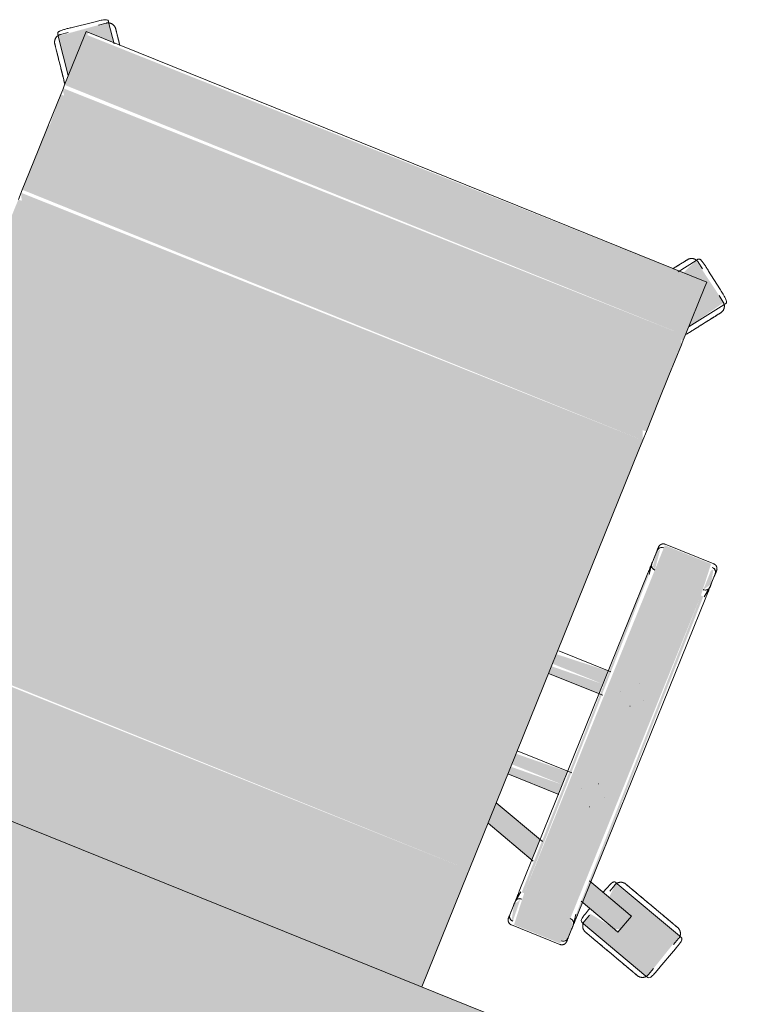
# Model space of a CAD drawing. Header units: millimetres. Extents: x -526411 to -400573, y 47353 to 130199.
# Tile 141 of 256: x -486530 to -486088, y 81694 to 82293. Entities that reach past the tile are written whole.
import ezdxf

# ---------------------------------------------------------------- set-up
doc = ezdxf.new("R2010")
doc.units = ezdxf.units.MM
doc.layers.add('I-FURN', color=30, linetype='Continuous', lineweight=18)

# ---------------------------------------------------------------- blocks, each defined once
blk = doc.blocks.new('80_KA_CE4_coupe werkplek 4P - 4 wp-230599-3e Verdieping - Percelen telling LI')
at = {"layer": 'I-FURN'}
blk.add_hatch(color=122, dxfattribs=at).paths.add_polyline_path([(3402.58, 902.36), (3402.58, 1702.36), (1752.58, 1702.36), (1752.58, 902.36), (2958.34, 902.36)], flags=0)
blk.add_line((3402.58, 1702.36), (1752.58, 1702.36), dxfattribs=at)
blk = doc.blocks.new('82_3B_bureaustoel - directie vierkant - 82_3B_bureaustoel - directie vierkant-V15-3e Verdieping - Percelen telling LI')
at = {"layer": 'I-FURN'}
for points in [[(-203.2, 252.67), (-201.75, 281.78), (-185.11, 281.78), (-192.68, 292.2), (-217.92, 272.94), (-203.4, 252.95)], [(203.2, 252.67), (217.4, 274.25), (192.24, 291.6), (187.87, 281.78), (203.2, 279.49), (203.2, 253.09)], [(203.2, 278.66), (201.94, 281.78), (-203.2, 280.08), (-203.2, 278.66), (107.57, 278.66)], [(203.2, 246.88), (203.2, 278.66), (-203.2, 278.66), (-203.2, 246.88), (120.41, 246.88)], [(203.2, 243.71), (203.2, 246.88), (-203.2, 244.69), (-201.92, 243.71), (202.03, 243.71)], [(203.2, 240.7), (201.99, 243.71), (-203.2, 243.71), (-201.03, 240.7), (195.76, 240.7)], [(203.2, 220.63), (203.2, 240.7), (-203.2, 240.7), (-202.43, 220.63), (169.83, 220.63)], [(203.2, 203.86), (203.2, 220.63), (-203.2, 220.63), (-203.2, 203.86), (161.71, 203.86)], [(203.2, 183.93), (203.2, 203.86), (-203.2, 203.86), (-203.2, 183.93), (186.69, 183.93)], [(203.2, 178.18), (200.88, 183.93), (-203.2, 183.93), (-203.2, 178.18), (203.08, 178.18)], [(203.2, 171.84), (203.2, 178.18), (-203.2, 176.21), (-201.02, 171.84), (199.26, 171.84)], [(203.2, -103.38), (203.2, 171.84), (-203.2, 171.84), (-203.2, -103.38), (162.53, -103.38)], [(271.26, 104), (269.77, 124.06), (239.51, 124.06), (239.51, 104)], [(239.51, -104), (237.27, 104), (236.34, 102.72), (237.93, -104), (238.69, -104)], [(271.26, -104), (271.26, 104), (239.51, 104), (239.51, -104)], [(274.44, -104), (272.85, 104), (271.26, 104), (273.51, -104), (274.33, -104)], [(236.34, 34.13), (236.34, 40.26), (203.2, 38.03), (203.2, 34.13), (218.52, 34.13)], [(236.34, 31.75), (236.34, 34.13), (203.2, 34.13), (203.2, 31.75), (219.48, 31.75)], [(236.34, 25.62), (236.34, 31.75), (203.2, 30.11), (203.2, 25.62), (221.96, 25.62)], [(236.34, -31.75), (236.34, -25.62), (203.2, -27.26), (203.2, -31.75), (232.99, -31.75)], [(236.34, -34.13), (236.34, -31.75), (203.2, -31.75), (203.2, -34.13), (233.95, -34.13)], [(236.34, -40.26), (236.34, -34.13), (203.2, -35.77), (203.2, -40.26), (229.93, -40.26)], [(203.2, -106.04), (203.2, -103.38), (-203.2, -104.71), (-203.2, -106.04), (155.95, -106.04)], [(203.2, -180), (203.2, -106.04), (-203.2, -106.04), (-203.2, -180), (-27.12, -180)], [(271.26, -124.06), (271.26, -104), (239.51, -104), (241, -124.06), (253.02, -124.06)]]:
    blk.add_hatch(color=122, dxfattribs=at).paths.add_polyline_path(points, flags=0)
h = blk.add_hatch(color=122, dxfattribs=at)
h.paths.add_polyline_path([(271.26, 107.82), (274.44, 112.52), (272.36, 121.35), (271.26, 120.38), (271.26, 108.21)], flags=0)
h.paths.add_polyline_path([(239.51, 107.78), (237.84, 120.82), (236.34, 118.21), (237.57, 109.56)], flags=0)
h = blk.add_hatch(color=122, dxfattribs=at)
h.paths.add_polyline_path([(298.44, -103.65), (302.18, -91.51), (274.44, -82.49), (274.44, -95.85), (285.63, -99.48)], flags=0)
h.paths.add_polyline_path([(236.34, -83.47), (236.34, -70.11), (203.2, -59.35), (203.2, -72.7), (230.44, -81.55)], flags=0)
h = blk.add_hatch(color=122, dxfattribs=at)
h.paths.add_polyline_path([(327.63, -123.15), (336.73, -92.72), (288.83, -77.81), (288.28, -86.99), (301.93, -92.89), (296.79, -103.11), (281.45, -100.53), (279.92, -107.64), (326.92, -122.92)], flags=0)
h.paths.add_polyline_path([(301.17, -104.53), (299.28, -103.31), (301.92, -102.24)], flags=0)
h = blk.add_hatch(color=122, dxfattribs=at)
h.paths.add_polyline_path([(271.26, -122.36), (274.44, -119.44), (273.72, -110.07), (271.26, -108.21), (271.26, -120.38)], flags=0)
h.paths.add_polyline_path([(239.51, -122.36), (238.76, -108.48), (236.34, -112.52), (238.42, -121.35)], flags=0)
for p, q in [((-201.75, 288.49), (-212.02, 281.02)), ((-201.75, 288.49), (-212.02, 281.02)), ((-193.88, 291.16), (-197.73, 288.36)), ((-193.05, 292.72), (-192.24, 291.6)), ((-192.24, 291.6), (-184.68, 281.2)), ((184.67, 281.18), (192.24, 291.6)), ((192.24, 291.6), (193.05, 292.72)), ((197.73, 288.36), (193.88, 291.16)), ((212.02, 281.02), (201.75, 288.49)), ((212.02, 281.02), (201.75, 288.49)), ((203.2, 281.84), (-203.2, 281.84)), ((-203.2, 278.66), (-203.2, 281.84)), ((203.2, 281.84), (203.2, 278.66)), ((-213.14, 277.16), (-217, 274.36)), ((-203.2, 246.88), (-203.2, 278.66)), ((203.2, 278.66), (203.2, 246.88)), ((217, 274.36), (213.14, 277.16)), ((-217.92, 272.94), (-218.74, 274.06)), ((-203.4, 252.95), (-217.92, 272.94)), ((217.92, 272.94), (203.4, 252.95)), ((218.74, 274.06), (217.92, 272.94)), ((-203.2, 243.71), (-203.2, 246.88)), ((203.2, 246.88), (203.2, 243.71)), ((-203.2, 240.7), (-203.2, 243.71)), ((-203.2, 220.63), (-203.2, 240.7)), ((203.2, 243.71), (203.2, 240.7)), ((203.2, 240.7), (203.2, 220.63)), ((-203.2, 203.86), (-203.2, 220.63)), ((203.2, 220.63), (203.2, 203.86)), ((-203.2, 183.93), (-203.2, 203.86)), ((203.2, 203.86), (203.2, 183.93)), ((-203.2, 178.18), (-203.2, 183.93)), ((203.2, 183.93), (203.2, 178.18)), ((-203.2, 171.84), (-203.2, 178.18)), ((203.2, 178.18), (203.2, 171.84)), ((203.2, 171.84), (203.2, -103.38)), ((271.26, 124.72), (239.51, 124.72)), ((236.34, 119.44), (236.34, 110.7)), ((274.44, 110.74), (274.44, 119.44)), ((236.34, 111.36), (236.34, 110.7)), ((237.34, 104), (236.37, 110.29)), ((274.41, 110.32), (273.43, 104)), ((274.44, 110.74), (274.44, 111.4)), ((236.34, 104), (236.34, -104)), ((274.44, -104), (274.44, 104)), ((237.93, 40.48), (203.8, 40.48)), ((256.52, 40.48), (256.56, 40.48)), ((247.85, 31.77), (247.85, 31.75)), ((262.93, 31.77), (262.93, 31.81)), ((203.2, 25.4), (238.69, 25.4)), ((256.56, 25.4), (256.51, 25.4)), ((239, -25.4), (203.2, -25.4)), ((256.52, -25.4), (256.56, -25.4)), ((247.85, -31.77), (247.85, -31.81)), ((262.93, -31.77), (262.93, -31.75)), ((203.2, -40.48), (236.51, -40.48)), ((256.56, -40.48), (256.51, -40.48)), ((203.2, -59.35), (238.05, -70.67)), ((237.33, -83.79), (203.2, -72.7)), ((288.41, -77.02), (289.73, -77.45)), ((289.73, -77.45), (336.73, -92.72)), ((273.51, -82.19), (302.36, -91.57)), ((288.67, -78.77), (287.2, -83.3)), ((298.44, -103.65), (273.51, -95.55)), ((301.17, -104.53), (305.1, -92.46)), ((302.36, -91.57), (303.02, -91.78)), ((303.02, -91.78), (305.1, -92.45)), ((335.35, -98.95), (336.82, -94.42)), ((336.73, -92.72), (338.05, -93.15)), ((281.31, -101.42), (279.84, -105.95)), ((203.2, -103.38), (203.2, -106.04)), ((203.2, -106.04), (203.2, -180)), ((236.37, -110.29), (237.34, -104)), ((273.43, -104), (274.41, -110.32)), ((279.92, -107.64), (278.6, -107.21)), ((326.92, -122.92), (279.92, -107.64)), ((299.1, -103.86), (298.44, -103.65)), ((301.17, -104.53), (299.1, -103.86)), ((332.79, -114.81), (336.71, -102.73)), ((332.79, -114.81), (336.71, -102.73)), ((236.34, -110.7), (236.34, -119.44)), ((236.34, -110.7), (236.34, -111.36)), ((274.44, -119.44), (274.44, -110.74)), ((274.44, -111.4), (274.44, -110.74)), ((327.99, -121.59), (329.46, -117.06)), ((239.51, -124.72), (271.26, -124.72)), ((328.24, -123.34), (326.92, -122.92))]:
    blk.add_line(p, q, dxfattribs=at)
at = {"layer": 'I-FURN', "flags": 128}
for points in [[(-193.88, 291.16), (-193.72, 291.27), (-193.56, 291.37), (-193.4, 291.47), (-193.23, 291.55), (-193.06, 291.64), (-192.88, 291.71), (-192.7, 291.78), (-192.52, 291.84), (-192.34, 291.9), (-192.16, 291.94), (-191.97, 291.98), (-191.78, 292.02), (-191.59, 292.04), (-191.4, 292.06), (-191.21, 292.07), (-191.02, 292.07), (-190.83, 292.06), (-190.64, 292.05), (-190.45, 292.03), (-190.27, 292), (-190.08, 291.96), (-189.89, 291.92), (-189.71, 291.87), (-189.53, 291.81), (-189.35, 291.74), (-189.17, 291.67), (-189, 291.59), (-188.83, 291.5), (-188.66, 291.41), (-188.5, 291.31), (-188.34, 291.2), (-188.19, 291.09), (-188.04, 290.97), (-187.9, 290.85), (-187.76, 290.72), (-187.62, 290.58), (-187.5, 290.44), (-187.37, 290.3), (-187.26, 290.15), (-187.23, 290.1)], [(-181.15, 281.74), (-181.56, 282.31), (-181.97, 282.87), (-182.36, 283.41), (-182.74, 283.93), (-183.11, 284.44), (-183.47, 284.93), (-183.81, 285.4), (-184.14, 285.86), (-184.46, 286.29), (-184.76, 286.71), (-185.04, 287.1), (-185.31, 287.47), (-185.56, 287.82), (-185.8, 288.14), (-186.02, 288.44), (-186.22, 288.72), (-186.41, 288.97), (-186.57, 289.2), (-186.72, 289.41), (-186.85, 289.58), (-186.96, 289.74), (-187.05, 289.86), (-187.12, 289.96), (-187.18, 290.04), (-187.21, 290.08), (-187.23, 290.1)], [(-187.23, 290.1), (-187.22, 290.09), (-187.19, 290.05), (-187.14, 289.98), (-187.07, 289.89), (-186.99, 289.77), (-186.88, 289.63), (-186.76, 289.46), (-186.61, 289.26), (-186.45, 289.04), (-186.27, 288.79), (-186.08, 288.52), (-185.86, 288.23), (-185.63, 287.91), (-185.38, 287.56), (-185.12, 287.2), (-184.84, 286.81), (-184.54, 286.41), (-184.23, 285.98), (-183.9, 285.53), (-183.56, 285.06), (-183.21, 284.58), (-182.84, 284.07), (-182.46, 283.55), (-182.07, 283.01), (-181.67, 282.46), (-181.26, 281.89)], [(181.15, 281.74), (181.56, 282.31), (181.97, 282.87), (182.36, 283.41), (182.74, 283.93), (183.11, 284.44), (183.47, 284.93), (183.81, 285.4), (184.14, 285.86), (184.46, 286.29), (184.76, 286.71), (185.04, 287.1), (185.31, 287.47), (185.56, 287.82), (185.8, 288.14), (186.02, 288.44), (186.22, 288.72), (186.41, 288.97), (186.57, 289.2), (186.72, 289.41), (186.85, 289.58), (186.96, 289.74), (187.05, 289.86), (187.12, 289.96), (187.18, 290.04), (187.21, 290.08), (187.23, 290.1)], [(187.23, 290.1), (187.22, 290.09), (187.19, 290.05), (187.14, 289.98), (187.07, 289.89), (186.99, 289.77), (186.88, 289.63), (186.76, 289.46), (186.61, 289.26), (186.45, 289.04), (186.27, 288.79), (186.08, 288.52), (185.86, 288.23), (185.63, 287.91), (185.38, 287.56), (185.12, 287.2), (184.84, 286.81), (184.54, 286.41), (184.23, 285.98), (183.9, 285.53), (183.56, 285.06), (183.21, 284.58), (182.84, 284.07), (182.46, 283.55), (182.07, 283.01), (181.67, 282.46), (181.26, 281.89)], [(187.23, 290.1), (187.34, 290.26), (187.46, 290.4), (187.59, 290.55), (187.72, 290.68), (187.86, 290.81), (188, 290.94), (188.15, 291.06), (188.3, 291.17), (188.46, 291.28), (188.62, 291.38), (188.79, 291.48), (188.95, 291.57), (189.13, 291.65), (189.3, 291.72), (189.48, 291.79), (189.66, 291.85), (189.84, 291.9), (190.03, 291.95), (190.21, 291.99), (190.4, 292.02), (190.59, 292.04), (190.78, 292.06), (190.97, 292.07), (191.16, 292.07), (191.35, 292.06), (191.54, 292.04), (191.73, 292.02), (191.92, 291.99), (192.11, 291.96), (192.29, 291.91), (192.48, 291.86), (192.66, 291.8), (192.83, 291.73), (193.01, 291.66), (193.18, 291.58), (193.35, 291.49), (193.52, 291.4), (193.68, 291.3), (193.84, 291.19), (193.88, 291.16)], [(-218.05, 267.71), (-218.16, 267.87), (-218.26, 268.03), (-218.36, 268.19), (-218.45, 268.36), (-218.53, 268.53), (-218.6, 268.71), (-218.67, 268.88), (-218.73, 269.06), (-218.79, 269.25), (-218.84, 269.43), (-218.87, 269.62), (-218.91, 269.81), (-218.93, 269.99), (-218.95, 270.18), (-218.96, 270.37), (-218.96, 270.56), (-218.95, 270.76), (-218.94, 270.95), (-218.92, 271.13), (-218.89, 271.32), (-218.85, 271.51), (-218.81, 271.7), (-218.76, 271.88), (-218.7, 272.06), (-218.63, 272.24), (-218.56, 272.41), (-218.48, 272.59), (-218.39, 272.76), (-218.3, 272.92), (-218.2, 273.09), (-218.1, 273.24), (-217.98, 273.4), (-217.86, 273.55), (-217.74, 273.69), (-217.61, 273.83), (-217.47, 273.96), (-217.33, 274.09), (-217.19, 274.21), (-217.04, 274.33), (-217, 274.36)], [(217, 274.36), (217.15, 274.25), (217.29, 274.13), (217.44, 274), (217.57, 273.87), (217.71, 273.73), (217.83, 273.59), (217.95, 273.44), (218.07, 273.29), (218.17, 273.13), (218.28, 272.97), (218.37, 272.8), (218.46, 272.63), (218.54, 272.46), (218.62, 272.29), (218.68, 272.11), (218.74, 271.93), (218.8, 271.74), (218.84, 271.56), (218.88, 271.37), (218.91, 271.19), (218.93, 271), (218.95, 270.81), (218.96, 270.62), (218.96, 270.43), (218.95, 270.24), (218.94, 270.05), (218.91, 269.86), (218.88, 269.67), (218.85, 269.48), (218.8, 269.3), (218.75, 269.11), (218.69, 268.93), (218.62, 268.75), (218.55, 268.58), (218.47, 268.41), (218.38, 268.24), (218.29, 268.07), (218.19, 267.91), (218.08, 267.75), (218.05, 267.71)], [(-205.97, 251.08), (-206.45, 251.75), (-206.93, 252.41), (-207.42, 253.07), (-207.89, 253.73), (-208.37, 254.39), (-208.84, 255.04), (-209.31, 255.68), (-209.77, 256.31), (-210.23, 256.94), (-210.67, 257.56), (-211.11, 258.17), (-211.55, 258.76), (-211.97, 259.34), (-212.39, 259.91), (-212.79, 260.47), (-213.18, 261.01), (-213.57, 261.54), (-213.93, 262.05), (-214.29, 262.54), (-214.64, 263.01), (-214.96, 263.46), (-215.28, 263.9), (-215.58, 264.31), (-215.87, 264.7), (-216.13, 265.07), (-216.39, 265.42), (-216.62, 265.75), (-216.84, 266.05), (-217.04, 266.33), (-217.23, 266.58), (-217.39, 266.81), (-217.54, 267.01), (-217.67, 267.19), (-217.78, 267.34), (-217.87, 267.47), (-217.95, 267.57), (-218, 267.64), (-218.03, 267.69), (-218.05, 267.71)], [(-218.05, 267.71), (-218.04, 267.7), (-218.01, 267.66), (-217.96, 267.59), (-217.9, 267.5), (-217.81, 267.38), (-217.7, 267.23), (-217.58, 267.06), (-217.44, 266.87), (-217.28, 266.64), (-217.1, 266.4), (-216.9, 266.13), (-216.68, 265.83), (-216.45, 265.51), (-216.2, 265.17), (-215.94, 264.81), (-215.66, 264.42), (-215.36, 264.01), (-215.05, 263.58), (-214.73, 263.13), (-214.39, 262.67), (-214.03, 262.18), (-213.67, 261.68), (-213.29, 261.16), (-212.9, 260.62), (-212.5, 260.07), (-212.08, 259.5), (-211.66, 258.92), (-211.23, 258.33), (-210.79, 257.72), (-210.35, 257.11), (-209.89, 256.48), (-209.43, 255.85), (-208.97, 255.21), (-208.5, 254.56), (-208.02, 253.91), (-207.55, 253.25), (-207.06, 252.59), (-206.58, 251.93), (-206.1, 251.26), (-205.97, 251.08)], [(205.97, 251.08), (206.45, 251.75), (206.93, 252.41), (207.42, 253.07), (207.89, 253.73), (208.37, 254.39), (208.84, 255.04), (209.31, 255.68), (209.77, 256.31), (210.23, 256.94), (210.67, 257.56), (211.11, 258.17), (211.55, 258.76), (211.97, 259.34), (212.39, 259.91), (212.79, 260.47), (213.18, 261.01), (213.57, 261.54), (213.93, 262.05), (214.29, 262.54), (214.64, 263.01), (214.96, 263.46), (215.28, 263.9), (215.58, 264.31), (215.87, 264.7), (216.13, 265.07), (216.39, 265.42), (216.62, 265.75), (216.84, 266.05), (217.04, 266.33), (217.23, 266.58), (217.39, 266.81), (217.54, 267.01), (217.67, 267.19), (217.78, 267.34), (217.87, 267.47), (217.95, 267.57), (218, 267.64), (218.03, 267.69), (218.05, 267.71)], [(218.05, 267.71), (218.04, 267.7), (218.01, 267.66), (217.96, 267.59), (217.9, 267.5), (217.81, 267.38), (217.7, 267.23), (217.58, 267.06), (217.44, 266.87), (217.28, 266.64), (217.1, 266.4), (216.9, 266.13), (216.68, 265.83), (216.45, 265.51), (216.2, 265.17), (215.94, 264.81), (215.66, 264.42), (215.36, 264.01), (215.05, 263.58), (214.73, 263.13), (214.39, 262.67), (214.03, 262.18), (213.67, 261.68), (213.29, 261.16), (212.9, 260.62), (212.5, 260.07), (212.08, 259.5), (211.66, 258.92), (211.23, 258.33), (210.79, 257.72), (210.35, 257.11), (209.89, 256.48), (209.43, 255.85), (208.97, 255.21), (208.5, 254.56), (208.02, 253.91), (207.55, 253.25), (207.06, 252.59), (206.58, 251.93), (206.1, 251.26), (205.97, 251.08)], [(-205.97, 251.08), (-205.49, 250.42), (-205, 249.75), (-204.52, 249.09), (-204.05, 248.43), (-203.57, 247.78)], [(-203.44, 247.6), (-203.92, 248.26), (-204.39, 248.91), (-204.87, 249.58), (-205.36, 250.24), (-205.84, 250.9), (-205.97, 251.08)], [(203.44, 247.6), (203.92, 248.26), (204.39, 248.91), (204.87, 249.58), (205.36, 250.24), (205.84, 250.9), (205.97, 251.08)], [(205.97, 251.08), (205.49, 250.42), (205, 249.75), (204.52, 249.09), (204.05, 248.43), (203.57, 247.78)], [(236.34, 121.54), (236.34, 121.67), (236.35, 121.8), (236.36, 121.92), (236.38, 122.05), (236.4, 122.17), (236.43, 122.3), (236.46, 122.42), (236.5, 122.54), (236.54, 122.66), (236.59, 122.78), (236.64, 122.9), (236.7, 123.01), (236.76, 123.12), (236.82, 123.23), (236.89, 123.34), (236.97, 123.44), (237.05, 123.54), (237.13, 123.64), (237.21, 123.73), (237.3, 123.82), (237.39, 123.91), (237.49, 123.99), (237.59, 124.07), (237.69, 124.14), (237.8, 124.22), (237.91, 124.28), (238.02, 124.34), (238.13, 124.4), (238.25, 124.45), (238.36, 124.5), (238.48, 124.55), (238.6, 124.59), (238.73, 124.62), (238.85, 124.65), (238.97, 124.67), (239.1, 124.69), (239.23, 124.71), (239.35, 124.71), (239.48, 124.72), (239.51, 124.72)], [(236.34, 120.11), (236.34, 120.37), (236.34, 120.61), (236.34, 120.83), (236.34, 121.01), (236.34, 121.17), (236.34, 121.3), (236.34, 121.4), (236.34, 121.48), (236.34, 121.52), (236.34, 121.54)], [(236.34, 121.54), (236.34, 121.53), (236.34, 121.49), (236.34, 121.42), (236.34, 121.32), (236.34, 121.19), (236.34, 121.04), (236.34, 120.86), (236.34, 120.65), (236.34, 120.42), (236.34, 120.16), (236.34, 119.87), (236.34, 119.56), (236.34, 119.23), (236.34, 118.86), (236.34, 118.48), (236.34, 118.07), (236.34, 117.64), (236.34, 117.19), (236.34, 116.72), (236.34, 116.22), (236.34, 115.71), (236.34, 115.18), (236.34, 114.63), (236.34, 114.06), (236.34, 113.48), (236.34, 112.88), (236.34, 112.27), (236.34, 111.64), (236.34, 111.01), (236.34, 110.36), (236.34, 109.7), (236.34, 109.03), (236.34, 108.36), (236.34, 107.67), (236.34, 106.98), (236.34, 106.29), (236.34, 105.59), (236.34, 104.89), (236.34, 104.19), (236.34, 104)], [(271.26, 124.72), (271.39, 124.72), (271.52, 124.71), (271.64, 124.7), (271.77, 124.68), (271.89, 124.66), (272.02, 124.63), (272.14, 124.6), (272.26, 124.56), (272.38, 124.52), (272.5, 124.47), (272.62, 124.42), (272.73, 124.36), (272.84, 124.3), (272.95, 124.23), (273.06, 124.16), (273.16, 124.09), (273.26, 124.01), (273.36, 123.93), (273.45, 123.85), (273.54, 123.76), (273.63, 123.66), (273.71, 123.57), (273.79, 123.47), (273.86, 123.36), (273.94, 123.26), (274, 123.15), (274.06, 123.04), (274.12, 122.93), (274.17, 122.81), (274.22, 122.69), (274.27, 122.58), (274.31, 122.45), (274.34, 122.33), (274.37, 122.21), (274.39, 122.08), (274.41, 121.96), (274.43, 121.83), (274.43, 121.71), (274.44, 121.58), (274.44, 121.54)], [(274.44, 104), (274.44, 104.7), (274.44, 105.4), (274.44, 106.1), (274.44, 106.8), (274.44, 107.49), (274.44, 108.17), (274.44, 108.85), (274.44, 109.52), (274.44, 110.18), (274.44, 110.83), (274.44, 111.47), (274.44, 112.1), (274.44, 112.72), (274.44, 113.32), (274.44, 113.91), (274.44, 114.48), (274.44, 115.03), (274.44, 115.57), (274.44, 116.09), (274.44, 116.59), (274.44, 117.06), (274.44, 117.52), (274.44, 117.96), (274.44, 118.37), (274.44, 118.76), (274.44, 119.13), (274.44, 119.47), (274.44, 119.79), (274.44, 120.08), (274.44, 120.35), (274.44, 120.59), (274.44, 120.81), (274.44, 121), (274.44, 121.16), (274.44, 121.29), (274.44, 121.39), (274.44, 121.47), (274.44, 121.52), (274.44, 121.54)], [(274.44, 121.54), (274.44, 121.53), (274.44, 121.49), (274.44, 121.42), (274.44, 121.32), (274.44, 121.19), (274.44, 121.04), (274.44, 120.86), (274.44, 120.65), (274.44, 120.42), (274.44, 120.16), (274.44, 120.11)], [(288.67, -78.77), (288.73, -78.59), (288.8, -78.41), (288.88, -78.24), (288.96, -78.07), (289.05, -77.9), (289.15, -77.74), (289.25, -77.58), (289.36, -77.42), (289.48, -77.27), (289.6, -77.12), (289.73, -76.98), (289.86, -76.85), (290, -76.72), (290.14, -76.59), (290.29, -76.47), (290.44, -76.36), (290.6, -76.25), (290.76, -76.15), (290.93, -76.06), (291.1, -75.97), (291.27, -75.89), (291.45, -75.81), (291.63, -75.75), (291.81, -75.69), (291.99, -75.64), (292.17, -75.59), (292.36, -75.55), (292.55, -75.53), (292.74, -75.5), (292.93, -75.49), (293.12, -75.48), (293.31, -75.48), (293.5, -75.49), (293.69, -75.51), (293.88, -75.53), (294.07, -75.56), (294.25, -75.6), (294.44, -75.64), (294.62, -75.7), (294.67, -75.71)], [(314.22, -82.06), (313.43, -81.81), (312.65, -81.56), (311.88, -81.3), (311.1, -81.05), (310.33, -80.8), (309.57, -80.55), (308.81, -80.31), (308.07, -80.07), (307.33, -79.83), (306.6, -79.59), (305.89, -79.36), (305.19, -79.13), (304.5, -78.91), (303.83, -78.69), (303.18, -78.48), (302.54, -78.27), (301.93, -78.07), (301.33, -77.88), (300.75, -77.69), (300.19, -77.51), (299.66, -77.34), (299.15, -77.17), (298.67, -77.01), (298.2, -76.86), (297.77, -76.72), (297.36, -76.59), (296.98, -76.46), (296.62, -76.35), (296.3, -76.24), (296, -76.15), (295.73, -76.06), (295.49, -75.98), (295.28, -75.91), (295.1, -75.85), (294.95, -75.81), (294.84, -75.77), (294.75, -75.74), (294.7, -75.72), (294.67, -75.71)], [(294.67, -75.71), (294.69, -75.72), (294.73, -75.73), (294.81, -75.76), (294.92, -75.79), (295.06, -75.84), (295.23, -75.9), (295.43, -75.96), (295.66, -76.04), (295.92, -76.12), (296.21, -76.22), (296.53, -76.32), (296.88, -76.43), (297.25, -76.55), (297.66, -76.68), (298.08, -76.82), (298.54, -76.97), (299.02, -77.13), (299.52, -77.29), (300.05, -77.46), (300.6, -77.64), (301.17, -77.83), (301.76, -78.02), (302.37, -78.22), (303.01, -78.42), (303.66, -78.63), (304.32, -78.85), (305, -79.07), (305.7, -79.3), (306.41, -79.53), (307.13, -79.76), (307.87, -80), (308.61, -80.24), (309.37, -80.49), (310.13, -80.74), (310.89, -80.99), (311.67, -81.24), (312.44, -81.49), (313.22, -81.74), (314, -82), (314.22, -82.06)], [(314.22, -82.06), (315, -82.32), (315.78, -82.57), (316.56, -82.82), (317.33, -83.08), (318.1, -83.33), (318.86, -83.57), (319.62, -83.82), (320.36, -84.06), (321.1, -84.3), (321.83, -84.54), (322.54, -84.77), (323.24, -85), (323.93, -85.22), (324.6, -85.44), (325.25, -85.65), (325.89, -85.86), (326.51, -86.06), (327.1, -86.25), (327.68, -86.44), (328.24, -86.62), (328.77, -86.79), (329.28, -86.96), (329.77, -87.12), (330.23, -87.27), (330.66, -87.41), (331.07, -87.54), (331.45, -87.67), (331.81, -87.78), (332.14, -87.89), (332.43, -87.98), (332.7, -88.07), (332.94, -88.15), (333.15, -88.22), (333.33, -88.27), (333.48, -88.32), (333.59, -88.36), (333.68, -88.39), (333.74, -88.41), (333.76, -88.41)], [(333.76, -88.42), (333.75, -88.41), (333.7, -88.4), (333.62, -88.37), (333.51, -88.33), (333.37, -88.29), (333.2, -88.23), (333, -88.17), (332.77, -88.09), (332.51, -88.01), (332.22, -87.91), (331.9, -87.81), (331.55, -87.7), (331.18, -87.58), (330.78, -87.45), (330.35, -87.31), (329.89, -87.16), (329.41, -87), (328.91, -86.84), (328.38, -86.67), (327.83, -86.49), (327.26, -86.3), (326.67, -86.11), (326.06, -85.91), (325.43, -85.71), (324.78, -85.5), (324.11, -85.28), (323.43, -85.06), (322.73, -84.83), (322.02, -84.6), (321.3, -84.37), (320.56, -84.13), (319.82, -83.89), (319.07, -83.64), (318.31, -83.39), (317.54, -83.14), (316.77, -82.89), (315.99, -82.64), (315.21, -82.39), (314.43, -82.13), (314.22, -82.06)], [(333.76, -88.42), (333.94, -88.48), (334.12, -88.55), (334.29, -88.62), (334.46, -88.71), (334.63, -88.8), (334.8, -88.9), (334.96, -89), (335.11, -89.11), (335.26, -89.22), (335.41, -89.35), (335.55, -89.47), (335.69, -89.61), (335.82, -89.75), (335.94, -89.89), (336.06, -90.04), (336.18, -90.19), (336.28, -90.35), (336.38, -90.51), (336.48, -90.68), (336.56, -90.84), (336.65, -91.02), (336.72, -91.19), (336.79, -91.37), (336.84, -91.55), (336.9, -91.74), (336.94, -91.92), (336.98, -92.11), (337.01, -92.3), (337.03, -92.49), (337.04, -92.68), (337.05, -92.87), (337.05, -93.06), (337.04, -93.25), (337.03, -93.44), (337, -93.63), (336.97, -93.81), (336.93, -94), (336.89, -94.18), (336.83, -94.37), (336.82, -94.42)], [(236.34, -104), (236.34, -104.7), (236.34, -105.4), (236.34, -106.1), (236.34, -106.8), (236.34, -107.49), (236.34, -108.17), (236.34, -108.85), (236.34, -109.52), (236.34, -110.18), (236.34, -110.83), (236.34, -111.47), (236.34, -112.1), (236.34, -112.72), (236.34, -113.32), (236.34, -113.91), (236.34, -114.48), (236.34, -115.03), (236.34, -115.57), (236.34, -116.09), (236.34, -116.59), (236.34, -117.06), (236.34, -117.52), (236.34, -117.96), (236.34, -118.37), (236.34, -118.76), (236.34, -119.13), (236.34, -119.47), (236.34, -119.79), (236.34, -120.08), (236.34, -120.35), (236.34, -120.59), (236.34, -120.81), (236.34, -121), (236.34, -121.16), (236.34, -121.29), (236.34, -121.39), (236.34, -121.47), (236.34, -121.52), (236.34, -121.54)], [(274.44, -121.54), (274.44, -121.53), (274.44, -121.49), (274.44, -121.42), (274.44, -121.32), (274.44, -121.19), (274.44, -121.04), (274.44, -120.86), (274.44, -120.65), (274.44, -120.42), (274.44, -120.16), (274.44, -119.87), (274.44, -119.56), (274.44, -119.23), (274.44, -118.86), (274.44, -118.48), (274.44, -118.07), (274.44, -117.64), (274.44, -117.19), (274.44, -116.72), (274.44, -116.22), (274.44, -115.71), (274.44, -115.18), (274.44, -114.63), (274.44, -114.06), (274.44, -113.48), (274.44, -112.88), (274.44, -112.27), (274.44, -111.64), (274.44, -111.01), (274.44, -110.36), (274.44, -109.7), (274.44, -109.03), (274.44, -108.36), (274.44, -107.67), (274.44, -106.98), (274.44, -106.29), (274.44, -105.59), (274.44, -104.89), (274.44, -104.19), (274.44, -104)], [(282.9, -111.95), (282.72, -111.89), (282.54, -111.82), (282.36, -111.74), (282.19, -111.66), (282.03, -111.57), (281.86, -111.47), (281.7, -111.37), (281.55, -111.26), (281.4, -111.14), (281.25, -111.02), (281.11, -110.89), (280.97, -110.76), (280.84, -110.62), (280.72, -110.48), (280.6, -110.33), (280.48, -110.17), (280.38, -110.02), (280.28, -109.85), (280.18, -109.69), (280.09, -109.52), (280.01, -109.35), (279.94, -109.17), (279.87, -108.99), (279.81, -108.81), (279.76, -108.63), (279.72, -108.44), (279.68, -108.26), (279.65, -108.07), (279.63, -107.88), (279.61, -107.69), (279.61, -107.5), (279.61, -107.31), (279.62, -107.12), (279.63, -106.93), (279.65, -106.74), (279.69, -106.55), (279.72, -106.36), (279.77, -106.18), (279.82, -106), (279.84, -105.95)], [(302.44, -118.3), (301.66, -118.05), (300.88, -117.79), (300.1, -117.54), (299.33, -117.29), (298.56, -117.04), (297.8, -116.79), (297.04, -116.54), (296.29, -116.3), (295.56, -116.06), (294.83, -115.83), (294.12, -115.59), (293.42, -115.37), (292.73, -115.14), (292.06, -114.93), (291.41, -114.71), (290.77, -114.51), (290.15, -114.31), (289.55, -114.11), (288.98, -113.92), (288.42, -113.74), (287.89, -113.57), (287.38, -113.41), (286.89, -113.25), (286.43, -113.1), (286, -112.96), (285.59, -112.82), (285.2, -112.7), (284.85, -112.58), (284.52, -112.48), (284.22, -112.38), (283.96, -112.29), (283.72, -112.22), (283.51, -112.15), (283.33, -112.09), (283.18, -112.04), (283.06, -112), (282.98, -111.98), (282.92, -111.96), (282.9, -111.95)], [(282.9, -111.95), (282.91, -111.95), (282.96, -111.97), (283.04, -111.99), (283.15, -112.03), (283.29, -112.08), (283.46, -112.13), (283.66, -112.2), (283.89, -112.27), (284.15, -112.36), (284.44, -112.45), (284.76, -112.55), (285.11, -112.67), (285.48, -112.79), (285.88, -112.92), (286.31, -113.06), (286.76, -113.21), (287.24, -113.36), (287.75, -113.53), (288.27, -113.7), (288.82, -113.88), (289.4, -114.06), (289.99, -114.25), (290.6, -114.45), (291.23, -114.66), (291.88, -114.87), (292.55, -115.08), (293.23, -115.31), (293.93, -115.53), (294.64, -115.76), (295.36, -116), (296.09, -116.24), (296.84, -116.48), (297.59, -116.72), (298.35, -116.97), (299.12, -117.22), (299.89, -117.47), (300.67, -117.72), (301.45, -117.98), (302.23, -118.23), (302.44, -118.3)], [(302.44, -118.3), (303.22, -118.55), (304, -118.81), (304.78, -119.06), (305.56, -119.31), (306.33, -119.56), (307.09, -119.81), (307.84, -120.05), (308.59, -120.3), (309.33, -120.54), (310.05, -120.77), (310.77, -121), (311.47, -121.23), (312.15, -121.46), (312.82, -121.67), (313.48, -121.89), (314.11, -122.09), (314.73, -122.29), (315.33, -122.49), (315.91, -122.68), (316.46, -122.86), (317, -123.03), (317.51, -123.19), (317.99, -123.35), (318.45, -123.5), (318.89, -123.64), (319.3, -123.78), (319.68, -123.9), (320.04, -124.02), (320.36, -124.12), (320.66, -124.22), (320.93, -124.31), (321.17, -124.38), (321.38, -124.45), (321.56, -124.51), (321.7, -124.56), (321.82, -124.6), (321.91, -124.62), (321.96, -124.64), (321.99, -124.65)], [(321.99, -124.65), (321.97, -124.65), (321.93, -124.63), (321.85, -124.6), (321.74, -124.57), (321.6, -124.52), (321.43, -124.47), (321.23, -124.4), (321, -124.33), (320.74, -124.24), (320.45, -124.15), (320.13, -124.05), (319.78, -123.93), (319.4, -123.81), (319, -123.68), (318.57, -123.54), (318.12, -123.39), (317.64, -123.24), (317.14, -123.07), (316.61, -122.9), (316.06, -122.72), (315.49, -122.54), (314.9, -122.35), (314.28, -122.15), (313.65, -121.94), (313, -121.73), (312.34, -121.51), (311.65, -121.29), (310.96, -121.07), (310.25, -120.84), (309.52, -120.6), (308.79, -120.36), (308.05, -120.12), (307.29, -119.88), (306.53, -119.63), (305.76, -119.38), (304.99, -119.13), (304.21, -118.88), (303.43, -118.62), (302.65, -118.37), (302.44, -118.3)], [(236.34, -121.54), (236.34, -121.53), (236.34, -121.49), (236.34, -121.42), (236.34, -121.32), (236.34, -121.19), (236.34, -121.04), (236.34, -120.86), (236.34, -120.65), (236.34, -120.42), (236.34, -120.16), (236.34, -120.11)], [(239.51, -124.72), (239.39, -124.72), (239.26, -124.71), (239.13, -124.7), (239.01, -124.68), (238.88, -124.66), (238.76, -124.63), (238.64, -124.6), (238.52, -124.56), (238.4, -124.52), (238.28, -124.47), (238.16, -124.42), (238.05, -124.36), (237.94, -124.3), (237.83, -124.23), (237.72, -124.16), (237.62, -124.09), (237.52, -124.01), (237.42, -123.93), (237.33, -123.85), (237.24, -123.76), (237.15, -123.66), (237.07, -123.57), (236.99, -123.47), (236.91, -123.36), (236.84, -123.26), (236.78, -123.15), (236.71, -123.04), (236.66, -122.93), (236.6, -122.81), (236.55, -122.69), (236.51, -122.58), (236.47, -122.45), (236.44, -122.33), (236.41, -122.21), (236.39, -122.08), (236.37, -121.96), (236.35, -121.83), (236.34, -121.71), (236.34, -121.58), (236.34, -121.54)], [(274.44, -121.54), (274.44, -121.67), (274.43, -121.8), (274.42, -121.92), (274.4, -122.05), (274.38, -122.17), (274.35, -122.3), (274.32, -122.42), (274.28, -122.54), (274.24, -122.66), (274.19, -122.78), (274.14, -122.9), (274.08, -123.01), (274.02, -123.12), (273.95, -123.23), (273.88, -123.34), (273.81, -123.44), (273.73, -123.54), (273.65, -123.64), (273.57, -123.73), (273.48, -123.82), (273.38, -123.91), (273.29, -123.99), (273.19, -124.07), (273.08, -124.14), (272.98, -124.22), (272.87, -124.28), (272.76, -124.34), (272.65, -124.4), (272.53, -124.45), (272.41, -124.5), (272.3, -124.55), (272.17, -124.59), (272.05, -124.62), (271.93, -124.65), (271.8, -124.67), (271.68, -124.69), (271.55, -124.71), (271.43, -124.71), (271.3, -124.72), (271.26, -124.72)], [(274.44, -120.11), (274.44, -120.37), (274.44, -120.61), (274.44, -120.83), (274.44, -121.01), (274.44, -121.17), (274.44, -121.3), (274.44, -121.4), (274.44, -121.48), (274.44, -121.52), (274.44, -121.54)], [(327.99, -121.59), (327.93, -121.77), (327.86, -121.95), (327.78, -122.12), (327.7, -122.3), (327.61, -122.46), (327.51, -122.63), (327.41, -122.79), (327.3, -122.94), (327.18, -123.09), (327.06, -123.24), (326.93, -123.38), (326.8, -123.52), (326.66, -123.65), (326.52, -123.77), (326.37, -123.89), (326.21, -124.01), (326.06, -124.11), (325.89, -124.21), (325.73, -124.31), (325.56, -124.4), (325.39, -124.48), (325.21, -124.55), (325.03, -124.62), (324.85, -124.68), (324.67, -124.73), (324.48, -124.77), (324.3, -124.81), (324.11, -124.84), (323.92, -124.86), (323.73, -124.88), (323.54, -124.88), (323.35, -124.88), (323.16, -124.87), (322.97, -124.86), (322.78, -124.83), (322.59, -124.8), (322.4, -124.77), (322.22, -124.72), (322.04, -124.67), (321.99, -124.65)]]:
    blk.add_lwpolyline(points, dxfattribs=at)
at = {"layer": 'I-FURN'}
for centre, major_axis, ratio, start_param, end_param in [((239.51, 119.44), (-3.17, 0), 0.918218, 4.712389, 6.283185), ((239.51, 119.44), (3.17, 0), 0.918252, 1.832596, 3.141593), ((271.26, 119.44), (-3.17, 0), 0.918218, 3.141593, 4.712389), ((271.26, 119.44), (3.17, 0), 0.918252, 0, 1.308997), ((239.51, 110.7), (-3.17, 0), 0.918218, 0, 1.570796), ((239.51, 110.7), (3.17, 0), 0.918252, 3.141593, 4.45059), ((271.22, 110.74), (-3.22, 0), 0.918252, 1.570796, 3.141593), ((271.22, 110.74), (3.22, 0), 0.918218, 4.727082, 6.283185), ((239.51, -110.7), (3.17, 0), 0.918218, 1.570796, 3.141593), ((239.51, -110.7), (3.17, 0), 0.918252, 1.832596, 3.141593), ((271.22, -110.74), (3.22, 0), 0.918218, 0, 1.570796), ((271.22, -110.74), (3.22, 0), 0.918252, 0, 1.308997), ((239.51, -119.44), (3.17, 0), 0.918218, 3.141593, 4.712389), ((239.51, -119.44), (3.17, 0), 0.918252, 3.141593, 4.45059), ((271.26, -119.44), (3.17, 0), 0.918218, 4.712389, 6.283185), ((271.26, -119.44), (3.18, 0), 0.918252, 4.974188, 6.283185)]:
    blk.add_ellipse(centre, major_axis=major_axis, ratio=ratio, start_param=start_param, end_param=end_param, dxfattribs=at)
for points, knots in [([(-193.05, 292.72), (-193.35, 293.13), (-194.04, 293.32), (-195.49, 292.76), (-197.03, 291.86), (-199.13, 290.39), (-200.86, 289.13), (-201.75, 288.49)], [0, 0, 0, 0, 0.285714, 0.428571, 0.571429, 0.785714, 1, 1, 1, 1]), ([(201.75, 288.49), (201.01, 289.02), (199.98, 289.78), (198.72, 290.68), (197.55, 291.5), (196.14, 292.42), (194.95, 293), (194.23, 293.17), (193.61, 293.18), (193.25, 292.97), (193.05, 292.72)], [0, 0, 0, 0, 0.166667, 0.25, 0.333333, 0.5, 0.666667, 0.75, 0.833333, 1, 1, 1, 1]), ([(-212.02, 281.02), (-212.76, 280.49), (-213.8, 279.74), (-215.04, 278.82), (-216.18, 277.96), (-217.49, 276.9), (-218.42, 275.95), (-218.8, 275.32), (-219, 274.73), (-218.91, 274.33), (-218.74, 274.06)], [0, 0, 0, 0, 0.166667, 0.25, 0.333333, 0.5, 0.666667, 0.75, 0.833333, 1, 1, 1, 1]), ([(218.74, 274.06), (219.04, 274.47), (219, 275.19), (218.02, 276.4), (216.69, 277.58), (214.64, 279.12), (212.91, 280.38), (212.02, 281.02)], [0, 0, 0, 0, 0.285714, 0.428571, 0.571429, 0.785714, 1, 1, 1, 1]), ([(288.41, -77.02), (288.11, -76.94), (287.69, -76.98), (287.19, -77.35), (286.72, -77.91), (286.09, -79.08), (285.49, -80.65), (285.03, -82), (284.54, -83.47), (284.15, -84.69), (283.87, -85.56)], [0, 0, 0, 0, 0.166667, 0.25, 0.333333, 0.5, 0.666667, 0.75, 0.833333, 1, 1, 1, 1]), ([(336.71, -102.73), (336.99, -101.86), (337.39, -100.64), (337.86, -99.17), (338.28, -97.8), (338.71, -96.18), (338.9, -94.86), (338.85, -94.13), (338.66, -93.54), (338.35, -93.26), (338.05, -93.15)], [0, 0, 0, 0, 0.166667, 0.25, 0.333333, 0.5, 0.666667, 0.75, 0.833333, 1, 1, 1, 1]), ([(279.94, -97.64), (279.49, -99.03), (278.82, -101.05), (278.13, -103.41), (277.75, -105.15), (277.76, -106.59), (278.24, -107.1), (278.6, -107.21)], [0, 0, 0, 0, 0.285714, 0.428571, 0.571429, 0.785714, 1, 1, 1, 1]), ([(328.24, -123.34), (328.72, -123.5), (329.4, -123.25), (330.24, -121.94), (330.96, -120.31), (331.79, -117.88), (332.45, -115.85), (332.79, -114.81)], [0, 0, 0, 0, 0.285714, 0.428571, 0.571429, 0.785714, 1, 1, 1, 1])]:
    blk.add_open_spline(points, degree=3, knots=knots, dxfattribs=at)

msp = doc.modelspace()

# ---------------------------------------------------------------- block references
at = {"layer": 'I-FURN', "rotation": 337.9999999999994}
for name, p in [('80_KA_CE4_coupe werkplek 4P - 4 wp-230599-3e Verdieping - Percelen telling LI', (-489557.52, 81190.86)), ('82_3B_bureaustoel - directie vierkant - 82_3B_bureaustoel - directie vierkant-V15-3e Verdieping - Percelen telling LI', (-486406.86, 81948.1))]:
    msp.add_blockref(name, p, dxfattribs=at)

doc.saveas('drawing.dxf')
